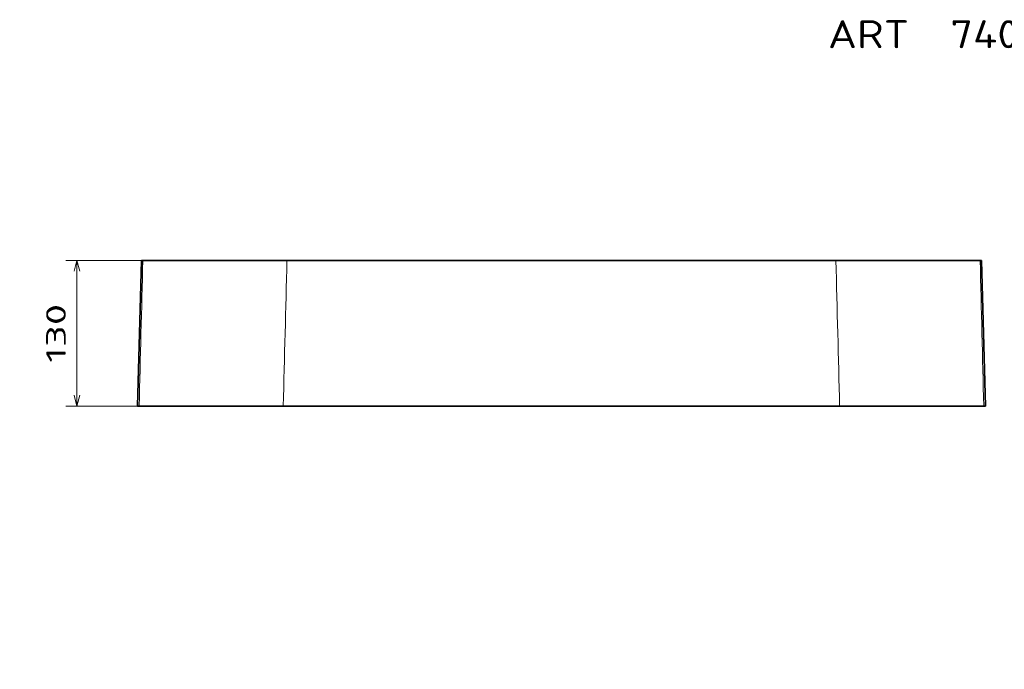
# Model space of a CAD drawing. Extents: x 37 to 365, y 30 to 262.
# Tile 4 of 5: x 37 to 212, y 146 to 262. Entities that reach past the tile are written whole.
import ezdxf
from ezdxf.enums import TextEntityAlignment as Align

# ---------------------------------------------------------------- set-up
doc = ezdxf.new("R2010")
doc.units = 0
doc.layers.get('0').update_dxf_attribs({"lineweight": 13})
doc.styles.get("Standard").update_dxf_attribs({"font": 'isocp.shx'})
doc.dimstyles.get("Standard").update_dxf_attribs({"dimtxt": 2.5, "dimasz": 2.5, "dimexe": 1.25, "dimexo": 0.625, "dimtad": 1, "dimcen": 2.5, "dimadec": 0, "dimazin": 0, "dimtfac": 1, "dimtmove": 0, "dimatfit": 0, "dimfxl": 0, "dimarcsym": 0})

# ---------------------------------------------------------------- blocks, each defined once
blk = doc.blocks.new('*D')
at = {"color": 7, "lineweight": 13}
for p, q in [((82.33, 218.83), (44.83, 218.83)), ((46.83, 192.82), (46.83, 218.83)), ((81.66, 192.82), (44.83, 192.82)), ((131.32, 126.79), (40.17, 126.79)), ((42.17, 49.42), (42.17, 126.79)), ((329.42, 91.77), (329.42, 112.35)), ((129.51, 85.78), (156.24, 102.05)), ((57.64, 86.1), (57.64, 29.77)), ((209, 86.1), (209, 29.77)), ((131.32, 49.42), (40.17, 49.42)), ((57.64, 31.77), (209, 31.77))]:
    blk.add_line(p, q, dxfattribs=at)
for points in [[(47.35, 216.9), (46.83, 218.83), (46.31, 216.9)], [(46.31, 194.76), (46.83, 192.82), (47.35, 194.76)], [(42.68, 124.85), (42.17, 126.79), (41.65, 124.85)], [(329.93, 110.42), (329.42, 112.35), (328.9, 110.42)], [(328.9, 93.7), (329.42, 91.77), (329.93, 93.7)], [(135.76, 88.98), (137.14, 90.43), (135.22, 89.86)], [(130.89, 87.23), (129.51, 85.78), (131.43, 86.35)], [(41.65, 51.36), (42.17, 49.42), (42.68, 51.36)], [(59.57, 32.29), (57.64, 31.77), (59.57, 31.25)], [(207.07, 31.25), (209, 31.77), (207.07, 32.29)]]:
    blk.add_lwpolyline(points, dxfattribs=at)
for s, rotation, p, p2 in [('130', 90, (44.83, 200.57), (44.83, 211.08)), ('45', 31.3138, (149.42, 100.24), (155.2, 103.76)), ('100', 90, (327.42, 96.81), (327.42, 107.31)), ('%%c', 31.3138, (146.37, 98.38), (148.56, 99.72)), ('380', 90, (40.17, 82.85), (40.17, 93.36))]:
    blk.add_text(s, height=3.5, rotation=rotation, dxfattribs=at).set_placement(p, p2, align=Align.FIT)
blk.add_text('750', height=3.5, dxfattribs=at).set_placement((128.07, 33.77), (138.58, 33.77), align=Align.FIT)
blk = doc.blocks.new('BLOCK10')
at = {"color": 7, "lineweight": 35}
for p, q in [((-378.4, -130), (-375, 0)), ((-245, 0), (-373.7, 0)), ((-244.96, 0.04), (-372.71, 0.04)), ((-372.71, 0.04), (-244.96, 0.04)), ((0, 0), (-245, 0)), ((-244.96, 0.04), (0, 0.04)), ((0, 0.04), (-244.96, 0.04)), ((0, 0.04), (244.96, 0.04)), ((244.96, 0.04), (0, 0.04)), ((0, 0), (245, 0)), ((244.96, 0.04), (372.71, 0.04)), ((372.71, 0.04), (244.96, 0.04)), ((245, 0), (373.7, 0)), ((378.4, -130), (375, 0)), ((-248.33, -130), (-376.94, -130)), ((-248.33, -130), (0, -130)), ((248.33, -130), (0, -130)), ((248.33, -130), (376.94, -130))]:
    blk.add_line(p, q, dxfattribs=at)
at = {"color": 7, "lineweight": 35, "ltscale": 0.032457}
for p, q in [((-375, 0), (-373.7, 0)), ((375, 0), (373.7, 0))]:
    blk.add_line(p, q, dxfattribs=at)
at = {"color": 7, "lineweight": 35, "ltscale": 0.032337}
for p, q in [((-374, 0.04), (-372.71, 0.04)), ((-374, 0.04), (-372.71, 0.04)), ((374, 0.04), (372.71, 0.04))]:
    blk.add_line(p, q, dxfattribs=at)
at = {"color": 7, "lineweight": 13, "ltscale": 0.001009}
for p, q in [((-372.67, 0.04), (-372.71, 0.04)), ((372.67, 0.04), (372.71, 0.04))]:
    blk.add_line(p, q, dxfattribs=at)
at = {"color": 7, "lineweight": 13, "ltscale": 6.92493e-05}
blk.add_line((-244.95, 0.04), (-244.96, 0.04), dxfattribs=at)
at = {"color": 7, "lineweight": 13, "ltscale": 6.92495e-05}
blk.add_line((244.95, 0.04), (244.96, 0.04), dxfattribs=at)
at = {"color": 7, "lineweight": 35, "ltscale": 3.98517e-05}
blk.add_line((374, 0.04), (374.01, 0.04), dxfattribs=at)
at = {"color": 7, "lineweight": 35, "ltscale": 0.036729}
for p, q in [((-376.94, -130), (-378.4, -130)), ((376.94, -130), (378.4, -130))]:
    blk.add_line(p, q, dxfattribs=at)
at = {"color": 7, "lineweight": 13}
for centre, radius, start, end in [((1711568.81, -42643.68), 1712473.55, 178.57308432, 178.57743519), ((-372.53, -15.7), 15.74, 90.67606, 94.2862), ((1833349.61, -47046.03), 1834198.06, 178.53023794, 178.53430015), ((-1833349.61, -47046.03), 1834198.06, 1.46569985, 1.46976206), ((372.53, -15.7), 15.74, 85.7138, 89.32394), ((-1711568.81, -42643.68), 1712473.55, 1.42256481, 1.42691568)]:
    blk.add_arc(centre, radius, start, end, dxfattribs=at)
at = {"color": 7, "lineweight": 35}
for centre, start, end in [((-373.82, -15.66), 90.66506, 94.30052), ((373.82, -15.66), 85.69948, 89.33494)]:
    blk.add_arc(centre, 15.71, start, end, dxfattribs=at)
at = {"color": 7, "lineweight": 13}
for points in [[(-244.96, 0.04), (-244.96, 0.04), (-244.97, 0.04), (-244.98, 0.02), (-244.99, 0.01), (-245, 0)], [(244.96, 0.04), (244.96, 0.04), (244.97, 0.04), (244.98, 0.02), (244.99, 0.01), (245, 0)]]:
    blk.add_open_spline(points, degree=5, dxfattribs=at)
blk = doc.blocks.new('BLOCK14')
at = {"color": 7, "lineweight": 13}
blk.add_text('ART  7409 SMART 75 X 38', height=5, dxfattribs=at).set_placement((-50, -6.94), (49.76, -6.94), align=Align.FIT)

msp = doc.modelspace()

# ---------------------------------------------------------------- block references
at = {"lineweight": 0}
msp.add_blockref('BLOCK14', (230.8891, 263.6854), dxfattribs=at)
at = {"lineweight": 0, "xscale": 0.2, "yscale": 0.2, "zscale": 0.2}
msp.add_blockref('BLOCK10', (133.322, 218.8248), dxfattribs=at)

# ---------------------------------------------------------------- dimensions: what is measured, and where the dimension line sits
at = {"color": 0, "lineweight": 0}
dim = msp.add_diameter_dim_2p(p1=(129.5074, 85.7842), p2=(137.1366, 90.4254), dimstyle='Standard', override={"dimlfac": 5}, dxfattribs=at)
dim.commit()
dim.dimension.update_dxf_attribs({"geometry": '*D', "text_midpoint": (151.8275, 99.3624), "dimtype": 163})
for base, p1, p2, angle, text, middle, dimtype in [((57.6412, 31.7704), (209.0028, 88.1048), (57.6412, 88.1048), 180, '750', (133.322, 31.7704), 161), ((42.1651, 126.7857), (133.322, 49.4239), (133.322, 126.7857), 89.999523, '380', (42.1651, 88.1048), 160), ((329.4159, 91.7672), (359.5102, 112.3516), (329.429, 91.7672), 269.998569, '100', (329.4159, 102.0594), 160)]:
    dim = msp.add_linear_dim(base=base, p1=p1, p2=p2, angle=angle, text=text, dimstyle='Standard', override={"dimlfac": 5}, dxfattribs=at)
    dim.commit()
    dim.dimension.update_dxf_attribs({"geometry": '*D', "text_midpoint": middle, "dimtype": dimtype})
dim = msp.add_linear_dim(base=(46.8319, 192.8248), p1=(84.331, 218.8332), p2=(83.6558, 192.8248), angle=269.998569, dimstyle='Standard', override={"dimlfac": 5}, dxfattribs=at)
dim.commit()
dim.dimension.update_dxf_attribs({"geometry": '*D', "text_midpoint": (46.8319, 205.829), "dimtype": 160})

doc.saveas('drawing.dxf')
